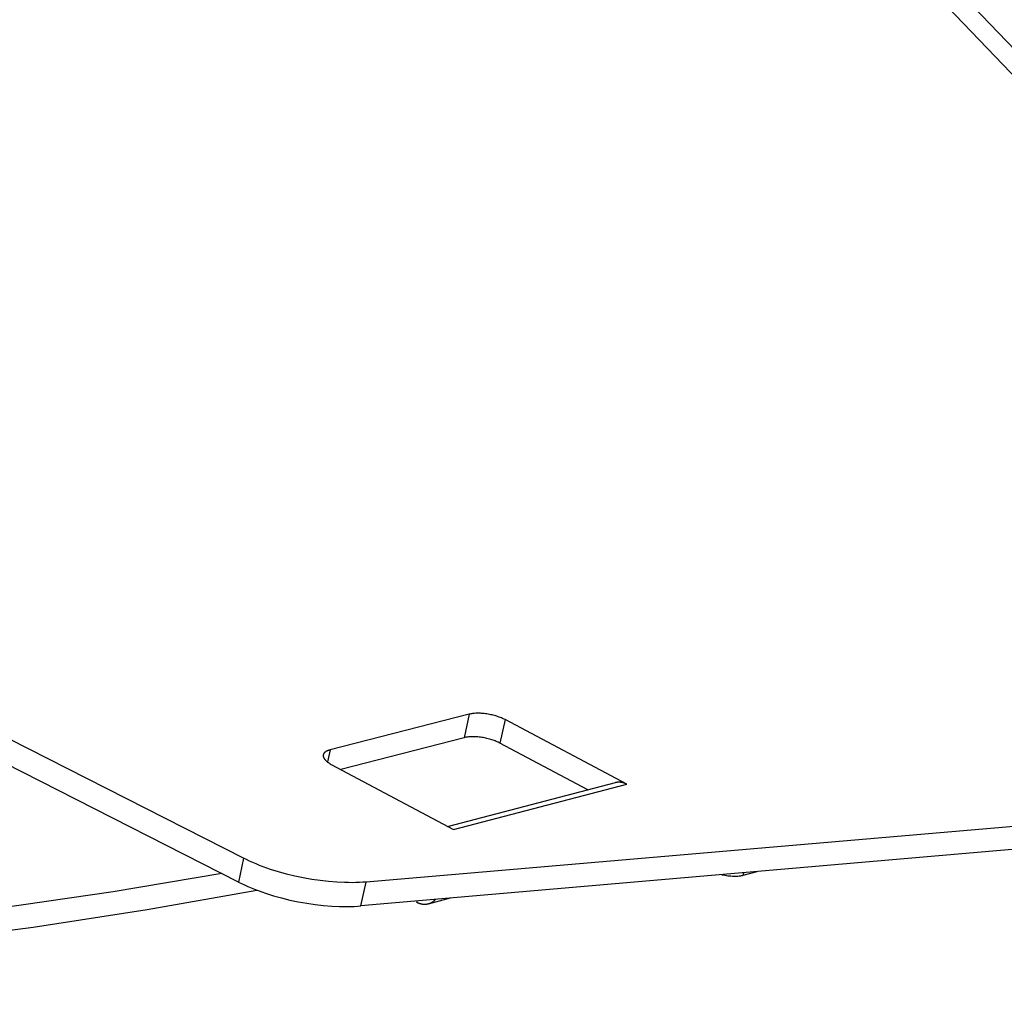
# Model space of a CAD drawing. Header units: millimetres. Extents: x -7950 to -6950, y 4408 to 5408.
# Tile 6 of 111: x -7679 to -7637, y 4516 to 4557. Entities that reach past the tile are written whole.
import ezdxf

# ---------------------------------------------------------------- set-up
doc = ezdxf.new("R2010")
doc.units = ezdxf.units.MM
doc.layers.add('SHOW Mini_Barndoor 002', color=7, linetype='Continuous', true_color=0x000000)

msp = doc.modelspace()

# ---------------------------------------------------------------- linework, layer by layer
at = {"layer": 'SHOW Mini_Barndoor 002', "color": 18, "lineweight": -3, "true_color": 0x000000}
for points in [[(-7609.887, 4527.887), (-7662.39, 4582.525)], [(-7662.579, 4581.629), (-7610.107, 4526.911)], [(-7669.503, 4521.365), (-7770.869, 4572.953)], [(-7669.718, 4520.348), (-7770.874, 4571.895)], [(-7658.38, 4527.262), (-7658.416, 4527.281), (-7658.454, 4527.299), (-7658.494, 4527.318), (-7658.536, 4527.336), (-7658.58, 4527.353), (-7658.626, 4527.371), (-7658.674, 4527.388), (-7658.723, 4527.404), (-7658.774, 4527.42), (-7658.826, 4527.435), (-7658.879, 4527.449), (-7658.933, 4527.462), (-7658.988, 4527.474), (-7659.043, 4527.486), (-7659.099, 4527.496), (-7659.155, 4527.505), (-7659.211, 4527.513), (-7659.266, 4527.52), (-7659.321, 4527.525), (-7659.375, 4527.529), (-7659.428, 4527.533), (-7659.48, 4527.535), (-7659.531, 4527.535), (-7659.58, 4527.535), (-7659.627, 4527.533), (-7659.673, 4527.531), (-7659.717, 4527.527), (-7659.758, 4527.522), (-7659.798, 4527.517), (-7659.836, 4527.51), (-7659.872, 4527.503), (-7659.905, 4527.495)], [(-7659.905, 4527.495), (-7665.823, 4525.976)], [(-7659.905, 4527.495), (-7660.119, 4526.495)], [(-7658.38, 4527.262), (-7658.594, 4526.262)], [(-7653.204, 4524.514), (-7658.38, 4527.262)], [(-7587.894, 4526.916), (-7664.293, 4520.349)], [(-7660.119, 4526.495), (-7665.365, 4525.143)], [(-7658.594, 4526.262), (-7658.63, 4526.281), (-7658.668, 4526.299), (-7658.708, 4526.318), (-7658.75, 4526.336), (-7658.794, 4526.354), (-7658.84, 4526.371), (-7658.888, 4526.388), (-7658.937, 4526.404), (-7658.988, 4526.42), (-7659.04, 4526.435), (-7659.093, 4526.449), (-7659.147, 4526.462), (-7659.202, 4526.475), (-7659.257, 4526.486), (-7659.313, 4526.496), (-7659.369, 4526.505), (-7659.424, 4526.513), (-7659.48, 4526.52), (-7659.535, 4526.525), (-7659.589, 4526.53), (-7659.642, 4526.533), (-7659.694, 4526.535), (-7659.744, 4526.535), (-7659.793, 4526.535), (-7659.841, 4526.533), (-7659.886, 4526.531), (-7659.93, 4526.527), (-7659.972, 4526.522), (-7660.012, 4526.517), (-7660.05, 4526.51), (-7660.085, 4526.503), (-7660.119, 4526.495)], [(-7654.855, 4524.275), (-7658.594, 4526.262)], [(-7665.823, 4525.976), (-7665.853, 4525.967), (-7665.868, 4525.963), (-7665.882, 4525.958), (-7665.896, 4525.954), (-7665.909, 4525.949), (-7665.923, 4525.944), (-7665.935, 4525.938), (-7665.948, 4525.933), (-7665.96, 4525.927), (-7665.971, 4525.921), (-7665.983, 4525.915), (-7665.993, 4525.909), (-7666.004, 4525.903), (-7666.014, 4525.896), (-7666.023, 4525.889), (-7666.032, 4525.883), (-7666.037, 4525.879), (-7666.041, 4525.876), (-7666.045, 4525.872), (-7666.049, 4525.868), (-7666.053, 4525.865), (-7666.057, 4525.861), (-7666.06, 4525.857), (-7666.064, 4525.854), (-7666.067, 4525.85), (-7666.071, 4525.846), (-7666.074, 4525.842), (-7666.077, 4525.839), (-7666.08, 4525.835), (-7666.083, 4525.831), (-7666.086, 4525.827), (-7666.088, 4525.823), (-7666.091, 4525.819), (-7666.093, 4525.815), (-7666.095, 4525.811), (-7666.098, 4525.807), (-7666.1, 4525.803), (-7666.101, 4525.799), (-7666.103, 4525.795), (-7666.105, 4525.791), (-7666.106, 4525.786), (-7666.108, 4525.782), (-7666.109, 4525.778), (-7666.11, 4525.774), (-7666.111, 4525.77), (-7666.112, 4525.765)], [(-7665.823, 4525.976), (-7665.932, 4525.462)], [(-7588.116, 4525.952), (-7664.509, 4519.333)], [(-7666.112, 4525.765), (-7666.113, 4525.762), (-7666.114, 4525.76), (-7666.114, 4525.757), (-7666.114, 4525.754), (-7666.115, 4525.751), (-7666.115, 4525.748), (-7666.115, 4525.745), (-7666.116, 4525.742), (-7666.116, 4525.739), (-7666.116, 4525.737), (-7666.116, 4525.734), (-7666.116, 4525.731), (-7666.116, 4525.725), (-7666.116, 4525.719), (-7666.115, 4525.713), (-7666.114, 4525.706), (-7666.113, 4525.7), (-7666.112, 4525.694), (-7666.111, 4525.688), (-7666.109, 4525.682), (-7666.107, 4525.675), (-7666.105, 4525.669), (-7666.103, 4525.662), (-7666.1, 4525.656), (-7666.098, 4525.65), (-7666.095, 4525.643), (-7666.092, 4525.637), (-7666.088, 4525.63), (-7666.085, 4525.624), (-7666.081, 4525.617), (-7666.077, 4525.61), (-7666.072, 4525.604), (-7666.068, 4525.597), (-7666.063, 4525.591), (-7666.058, 4525.584), (-7666.053, 4525.577), (-7666.048, 4525.571), (-7666.043, 4525.564), (-7666.037, 4525.557), (-7666.031, 4525.551), (-7666.018, 4525.537), (-7666.005, 4525.524), (-7665.991, 4525.511), (-7665.976, 4525.497), (-7665.961, 4525.484), (-7665.944, 4525.471), (-7665.927, 4525.458), (-7665.91, 4525.445), (-7665.891, 4525.433), (-7665.873, 4525.42), (-7665.853, 4525.408), (-7665.833, 4525.395), (-7665.813, 4525.383), (-7665.77, 4525.36)], [(-7665.77, 4525.36), (-7660.578, 4522.584)], [(-7660.821, 4522.714), (-7653.685, 4524.581)], [(-7653.204, 4524.514), (-7653.219, 4524.522), (-7653.233, 4524.529), (-7653.248, 4524.536), (-7653.263, 4524.543), (-7653.278, 4524.549), (-7653.293, 4524.555), (-7653.308, 4524.56), (-7653.323, 4524.566), (-7653.338, 4524.57), (-7653.354, 4524.575), (-7653.369, 4524.579), (-7653.384, 4524.583), (-7653.4, 4524.586), (-7653.415, 4524.589), (-7653.43, 4524.592), (-7653.446, 4524.594), (-7653.461, 4524.596), (-7653.476, 4524.598), (-7653.492, 4524.599), (-7653.507, 4524.6), (-7653.522, 4524.6), (-7653.537, 4524.6), (-7653.552, 4524.6), (-7653.567, 4524.599), (-7653.582, 4524.598), (-7653.597, 4524.597), (-7653.612, 4524.595), (-7653.627, 4524.593), (-7653.641, 4524.591), (-7653.656, 4524.588), (-7653.67, 4524.585), (-7653.685, 4524.581)], [(-7660.578, 4522.584), (-7653.204, 4524.514)], [(-7654.304, 4524.419), (-7654.301, 4524.429)], [(-7669.503, 4521.365), (-7669.718, 4520.348)], [(-7664.293, 4520.349), (-7664.433, 4520.339), (-7664.578, 4520.331), (-7664.728, 4520.325), (-7664.882, 4520.322), (-7665.041, 4520.323), (-7665.203, 4520.326), (-7665.538, 4520.341), (-7665.885, 4520.369), (-7666.24, 4520.409), (-7666.6, 4520.461), (-7666.962, 4520.526), (-7667.321, 4520.602), (-7667.675, 4520.688), (-7668.019, 4520.785), (-7668.351, 4520.889), (-7668.667, 4521.001), (-7668.819, 4521.059), (-7668.966, 4521.119), (-7669.108, 4521.179), (-7669.245, 4521.24), (-7669.377, 4521.303), (-7669.503, 4521.365)], [(-7670.424, 4520.709), (-7675.045, 4519.93), (-7679.85, 4519.232), (-7684.832, 4518.617), (-7689.982, 4518.088), (-7695.292, 4517.648), (-7700.75, 4517.299), (-7706.346, 4517.042), (-7712.068, 4516.88), (-7723.839, 4516.843), (-7735.953, 4517.189), (-7748.296, 4517.914), (-7760.749, 4519.006)], [(-7649.16, 4520.663), (-7649.095, 4520.65), (-7649.028, 4520.638), (-7648.962, 4520.627), (-7648.896, 4520.619), (-7648.831, 4520.612), (-7648.766, 4520.607), (-7648.704, 4520.603), (-7648.643, 4520.601), (-7648.584, 4520.601), (-7648.527, 4520.603), (-7648.472, 4520.606), (-7648.421, 4520.61), (-7648.372, 4520.616), (-7648.348, 4520.619), (-7648.326, 4520.623), (-7648.304, 4520.627), (-7648.283, 4520.632), (-7648.262, 4520.636), (-7648.243, 4520.641)], [(-7648.243, 4520.641), (-7647.647, 4520.794)], [(-7648.243, 4520.641), (-7648.22, 4520.744)], [(-7760.953, 4517.941), (-7748.209, 4516.832), (-7735.583, 4516.108), (-7723.203, 4515.783), (-7711.191, 4515.86), (-7705.36, 4516.048), (-7699.663, 4516.336), (-7694.113, 4516.72), (-7688.722, 4517.199), (-7683.5, 4517.77), (-7678.458, 4518.431), (-7673.604, 4519.178), (-7668.945, 4520.008)], [(-7669.718, 4520.348), (-7669.592, 4520.286), (-7669.46, 4520.224), (-7669.324, 4520.162), (-7669.182, 4520.102), (-7669.035, 4520.042), (-7668.883, 4519.984), (-7668.567, 4519.872), (-7668.235, 4519.767), (-7667.891, 4519.671), (-7667.537, 4519.584), (-7667.178, 4519.508), (-7666.816, 4519.444), (-7666.456, 4519.392), (-7666.101, 4519.352), (-7665.755, 4519.324), (-7665.42, 4519.309), (-7665.257, 4519.306), (-7665.099, 4519.306), (-7664.945, 4519.309), (-7664.795, 4519.314), (-7664.649, 4519.322), (-7664.509, 4519.333)], [(-7664.509, 4519.333), (-7664.293, 4520.349)], [(-7660.707, 4519.663), (-7661.649, 4519.413)], [(-7661.337, 4519.608), (-7661.354, 4519.59), (-7661.372, 4519.572), (-7661.39, 4519.556), (-7661.408, 4519.54), (-7661.417, 4519.532), (-7661.427, 4519.525), (-7661.436, 4519.517), (-7661.446, 4519.51), (-7661.455, 4519.503), (-7661.465, 4519.497), (-7661.475, 4519.49), (-7661.485, 4519.484), (-7661.495, 4519.478), (-7661.505, 4519.472), (-7661.515, 4519.467), (-7661.525, 4519.461), (-7661.535, 4519.456), (-7661.545, 4519.451), (-7661.555, 4519.446), (-7661.566, 4519.442), (-7661.576, 4519.438), (-7661.586, 4519.433), (-7661.597, 4519.43), (-7661.607, 4519.426), (-7661.618, 4519.422), (-7661.628, 4519.419), (-7661.639, 4519.416), (-7661.649, 4519.413)], [(-7662.133, 4519.481), (-7662.121, 4519.54)], [(-7661.649, 4519.413), (-7661.664, 4519.409), (-7661.678, 4519.406), (-7661.693, 4519.403), (-7661.707, 4519.401), (-7661.722, 4519.399), (-7661.737, 4519.397), (-7661.752, 4519.395), (-7661.767, 4519.394), (-7661.782, 4519.394), (-7661.798, 4519.393), (-7661.813, 4519.393), (-7661.828, 4519.394), (-7661.844, 4519.395), (-7661.859, 4519.396), (-7661.875, 4519.397), (-7661.89, 4519.399), (-7661.905, 4519.402), (-7661.921, 4519.405), (-7661.936, 4519.408), (-7661.952, 4519.411), (-7661.967, 4519.415), (-7661.983, 4519.419), (-7661.998, 4519.424), (-7662.013, 4519.429), (-7662.029, 4519.434), (-7662.044, 4519.44), (-7662.059, 4519.446), (-7662.074, 4519.452), (-7662.089, 4519.459), (-7662.104, 4519.466), (-7662.119, 4519.473), (-7662.133, 4519.481)]]:
    msp.add_lwpolyline(points, dxfattribs=at)

doc.saveas('drawing.dxf')
